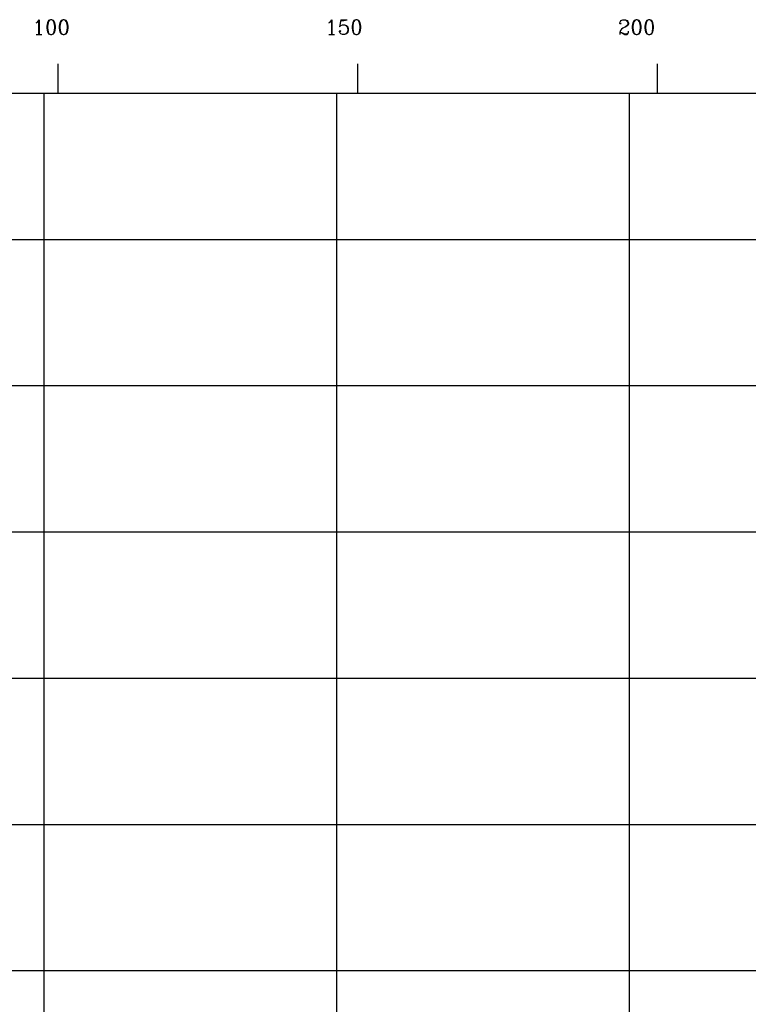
# Model space of a CAD drawing. Extents: x 75 to 616, y 74 to 368.
# Tile 4 of 5: x 196 to 320, y 194 to 363. Entities that reach past the tile are written whole.
import ezdxf

# ---------------------------------------------------------------- set-up
doc = ezdxf.new("R2010")
doc.units = 0
doc.header["$MEASUREMENT"] = 0
doc.layers.add('Border', color=7, linetype='Continuous')
doc.layers.add('LSDGN', color=7, linetype='Continuous')
doc.styles.add('CONREC', font='complex.shx')

msp = doc.modelspace()

# ---------------------------------------------------------------- linework, layer by layer
at = {"layer": 'Border', "color": 84}
for p, q in [((202.4, 350), (202.4, 355)), ((253.6, 350), (253.6, 355)), ((304.8, 350), (304.8, 355)), ((100, 350), (612, 350)), ((100, 350), (612, 350)), ((200, 100), (200, 350)), ((250, 100), (250, 350)), ((300, 100), (300, 350)), ((100, 325), (612, 325)), ((100, 300), (612, 300)), ((100, 275), (612, 275)), ((100, 250), (612, 250)), ((100, 225), (612, 225)), ((100, 200), (612, 200))]:
    msp.add_line(p, q, dxfattribs=at)

# ---------------------------------------------------------------- texts
at = {"layer": 'LSDGN', "style": 'CONREC'}
for s, p in [('100', (198, 360)), ('150', (248, 360)), ('200', (298, 360))]:
    msp.add_text(s, height=2.5, dxfattribs=at).set_placement(p)

doc.saveas('drawing.dxf')
